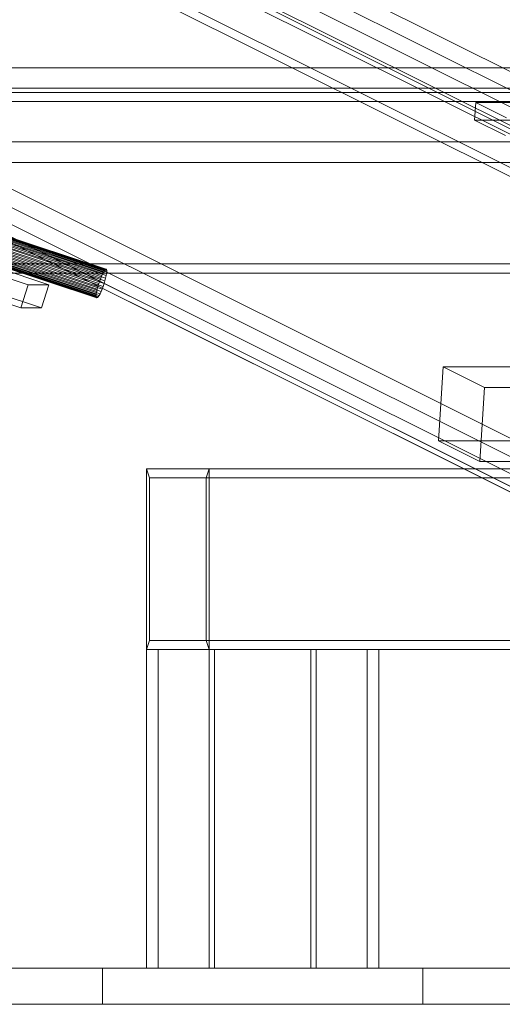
# Model space of a CAD drawing. Header units: millimetres. Extents: x -4395 to 65662, y -65530 to 6847.
# Tile 101 of 256: x 2698 to 2858, y -53000 to -52673. Entities that reach past the tile are written whole.
import ezdxf

# ---------------------------------------------------------------- set-up
doc = ezdxf.new("R2010")
doc.units = ezdxf.units.MM
doc.layers.add('R33_DET_lateral_C06', color=7, linetype='Continuous', lineweight=0)
doc.layers.add('R33_DET_lateral_C07', color=7, linetype='Continuous', lineweight=0)

msp = doc.modelspace()

# ---------------------------------------------------------------- linework, layer by layer
at = {"layer": 'R33_DET_lateral_C06'}
for p, q in [((2926.194, -52734.77), (2378.287, -52460.817)), ((2401.731, -52460.817), (2949.638, -52734.77)), ((2377.931, -52466.728), (2925.838, -52740.682)), ((2949.282, -52740.682), (2401.374, -52466.728)), ((2932.923, -52758.263), (2432.923, -52508.263)), ((2432.744, -52511.218), (2932.744, -52761.218)), ((2925.66, -52743.638), (2572.802, -52567.209)), ((2576.553, -52567.209), (2929.411, -52743.638)), ((2919.063, -52853.001), (2566.206, -52676.572)), ((2589.65, -52676.572), (2942.507, -52853.001)), ((2565.85, -52682.484), (2918.707, -52858.912)), ((2565.85, -52682.484), (2860.534, -52829.826)), ((2922.458, -52858.912), (2569.601, -52682.484)), ((2864.285, -52829.826), (2569.601, -52682.484)), ((2942.151, -52858.912), (2589.294, -52682.484)), ((2639.692, -52688.956), (3033.547, -52688.956)), ((3047.234, -52695.8), (2653.38, -52695.8)), ((2489.937, -52697.145), (3052.586, -52697.145)), ((2510.775, -52697.145), (3073.425, -52697.145)), ((3053.628, -52700.145), (2490.978, -52700.145)), ((3072.383, -52700.145), (2509.733, -52700.145)), ((2848.817, -52706.386), (2849.173, -52700.474)), ((2859.439, -52705.607), (2849.173, -52700.474)), ((2849.173, -52700.474), (2873.555, -52700.474)), ((2873.198, -52706.386), (2848.817, -52706.386)), ((2848.817, -52706.386), (2859.083, -52711.519)), ((3032.061, -52713.587), (2638.207, -52713.587)), ((2651.894, -52720.431), (3045.749, -52720.431)), ((3053.628, -52754.145), (2490.978, -52754.145)), ((2509.733, -52754.145), (3072.383, -52754.145)), ((2489.937, -52757.145), (3052.586, -52757.145)), ((3073.425, -52757.145), (2510.775, -52757.145)), ((2836.878, -52812.923), (2838.363, -52788.292)), ((2852.051, -52795.135), (2838.363, -52788.292)), ((2838.363, -52788.292), (3232.218, -52788.292)), ((2852.051, -52795.135), (2850.565, -52819.767)), ((3245.905, -52795.135), (2852.051, -52795.135)), ((3230.732, -52812.923), (2836.878, -52812.923)), ((2836.878, -52812.923), (2850.565, -52819.767)), ((2850.565, -52819.767), (3244.42, -52819.767)), ((2739.937, -52882.145), (2739.937, -52822.145)), ((2739.937, -52822.145), (3302.586, -52822.145)), ((2740.978, -52825.145), (2739.937, -52822.145)), ((2739.937, -52822.145), (2760.775, -52822.145)), ((2759.733, -52825.145), (2760.775, -52822.145)), ((2760.775, -52822.145), (3323.425, -52822.145)), ((2760.775, -52822.145), (2760.775, -52882.145)), ((3303.628, -52825.145), (2740.978, -52825.145)), ((2740.978, -52825.145), (2740.978, -52879.145)), ((2759.733, -52825.145), (2740.978, -52825.145)), ((3322.383, -52825.145), (2759.733, -52825.145)), ((2759.733, -52879.145), (2759.733, -52825.145)), ((2740.978, -52879.145), (2739.937, -52882.145)), ((2739.937, -52988), (2739.937, -52882.145)), ((2739.937, -52882.145), (2760.775, -52882.145)), ((2739.937, -52882.145), (2743.792, -52882.145)), ((2796.201, -52882.145), (2739.937, -52882.145)), ((2739.937, -52882.145), (3302.586, -52882.145)), ((3303.628, -52879.145), (2740.978, -52879.145)), ((2740.978, -52879.145), (2759.733, -52879.145)), ((2762.547, -52882.145), (2743.792, -52882.145)), ((2743.792, -52882.145), (2743.792, -52988)), ((2743.792, -52882.145), (2794.43, -52882.145)), ((2759.733, -52879.145), (3322.383, -52879.145)), ((2760.775, -52882.145), (2759.733, -52879.145)), ((2760.775, -52882.145), (2760.775, -52988)), ((2762.547, -52882.145), (2760.775, -52882.145)), ((2760.775, -52882.145), (2817.04, -52882.145)), ((3323.425, -52882.145), (2760.775, -52882.145)), ((2762.547, -52988), (2762.547, -52882.145)), ((2813.185, -52882.145), (2762.547, -52882.145)), ((2794.43, -52882.145), (2794.43, -52988)), ((2796.201, -52882.145), (2794.43, -52882.145)), ((2794.43, -52882.145), (2813.185, -52882.145)), ((2796.201, -52988), (2796.201, -52882.145)), ((2817.04, -52882.145), (2796.201, -52882.145)), ((2813.185, -52882.145), (2813.185, -52988)), ((2817.04, -52882.145), (2813.185, -52882.145)), ((2817.04, -52988), (2817.04, -52882.145)), ((2725.349, -52988), (2662.833, -52988)), ((2662.833, -52988), (2831.628, -52988)), ((2894.144, -52988), (2725.349, -52988)), ((2725.349, -52988), (2725.349, -53000)), ((2760.775, -52988), (2739.937, -52988)), ((2743.792, -52988), (2739.937, -52988)), ((2739.937, -52988), (2796.201, -52988)), ((2743.792, -52988), (2762.547, -52988)), ((2794.43, -52988), (2743.792, -52988)), ((2760.775, -52988), (2762.547, -52988)), ((2817.04, -52988), (2760.775, -52988)), ((2762.547, -52988), (2813.185, -52988)), ((2794.43, -52988), (2796.201, -52988)), ((2813.185, -52988), (2794.43, -52988)), ((2796.201, -52988), (2817.04, -52988)), ((2813.185, -52988), (2817.04, -52988)), ((2831.628, -52988), (2894.144, -52988)), ((2831.628, -52988), (2831.628, -53000)), ((2831.628, -53000), (2662.833, -53000)), ((2662.833, -53000), (2725.349, -53000)), ((2725.349, -53000), (2894.144, -53000)), ((2894.144, -53000), (2831.628, -53000))]:
    msp.add_line(p, q, dxfattribs=at)
at = {"layer": 'R33_DET_lateral_C07'}
for p, q in [((2541.514, -52708.225), (2700.656, -52761.097)), ((2707.563, -52761.097), (2548.421, -52708.225)), ((2698.205, -52768.7), (2539.063, -52715.828)), ((2545.971, -52715.828), (2705.113, -52768.7)), ((2726.31, -52756.003), (2613.975, -52718.682)), ((2726.508, -52755.912), (2614.173, -52718.591)), ((2726.647, -52756.003), (2614.312, -52718.682)), ((2724.765, -52758.846), (2612.429, -52721.524)), ((2725.11, -52758.024), (2612.774, -52720.703)), ((2725.449, -52757.304), (2613.114, -52719.983)), ((2725.77, -52756.713), (2613.435, -52719.392)), ((2726.061, -52756.274), (2613.726, -52718.953)), ((2726.36, -52758.846), (2614.025, -52721.524)), ((2726.545, -52758.024), (2614.21, -52720.703)), ((2726.67, -52757.304), (2614.335, -52719.983)), ((2726.722, -52756.274), (2614.387, -52718.953)), ((2726.73, -52756.713), (2614.394, -52719.392)), ((2723.593, -52762.483), (2611.257, -52725.162)), ((2723.831, -52761.591), (2611.495, -52724.27)), ((2611.778, -52723.343), (2724.113, -52760.664)), ((2724.429, -52759.737), (2612.093, -52722.416)), ((2725.188, -52762.483), (2612.853, -52725.162)), ((2725.525, -52761.591), (2613.189, -52724.27)), ((2725.84, -52760.664), (2613.504, -52723.343)), ((2726.122, -52759.737), (2613.787, -52722.416)), ((2723.223, -52764.615), (2610.888, -52727.294)), ((2723.231, -52765.054), (2610.895, -52727.733)), ((2723.283, -52764.024), (2610.947, -52726.703)), ((2723.306, -52765.325), (2610.97, -52728.004)), ((2723.408, -52763.304), (2611.072, -52725.983)), ((2723.445, -52765.416), (2611.109, -52728.095)), ((2723.643, -52765.325), (2611.307, -52728.004)), ((2723.892, -52765.054), (2611.556, -52727.733)), ((2724.183, -52764.615), (2611.847, -52727.294)), ((2724.504, -52764.024), (2612.168, -52726.703)), ((2724.843, -52763.304), (2612.508, -52725.983)), ((2725.449, -52757.304), (2725.11, -52758.024)), ((2725.77, -52756.713), (2725.449, -52757.304)), ((2726.061, -52756.274), (2725.77, -52756.713)), ((2726.31, -52756.003), (2726.061, -52756.274)), ((2726.508, -52755.912), (2726.31, -52756.003)), ((2726.647, -52756.003), (2726.508, -52755.912)), ((2726.545, -52758.024), (2726.67, -52757.304)), ((2726.722, -52756.274), (2726.647, -52756.003)), ((2726.67, -52757.304), (2726.73, -52756.713)), ((2726.73, -52756.713), (2726.722, -52756.274)), ((2698.205, -52768.7), (2700.656, -52761.097)), ((2700.656, -52761.097), (2707.563, -52761.097)), ((2707.563, -52761.097), (2705.113, -52768.7)), ((2724.113, -52760.664), (2723.831, -52761.591)), ((2724.429, -52759.737), (2724.113, -52760.664)), ((2724.765, -52758.846), (2724.429, -52759.737)), ((2725.11, -52758.024), (2724.765, -52758.846)), ((2725.525, -52761.591), (2725.84, -52760.664)), ((2725.84, -52760.664), (2726.122, -52759.737)), ((2726.122, -52759.737), (2726.36, -52758.846)), ((2726.36, -52758.846), (2726.545, -52758.024)), ((2723.283, -52764.024), (2723.223, -52764.615)), ((2723.408, -52763.304), (2723.283, -52764.024)), ((2723.593, -52762.483), (2723.408, -52763.304)), ((2723.831, -52761.591), (2723.593, -52762.483)), ((2724.183, -52764.615), (2724.504, -52764.024)), ((2724.504, -52764.024), (2724.843, -52763.304)), ((2724.843, -52763.304), (2725.188, -52762.483)), ((2725.188, -52762.483), (2725.525, -52761.591)), ((2723.223, -52764.615), (2723.231, -52765.054)), ((2723.231, -52765.054), (2723.306, -52765.325)), ((2723.306, -52765.325), (2723.445, -52765.416)), ((2723.445, -52765.416), (2723.643, -52765.325)), ((2723.643, -52765.325), (2723.892, -52765.054)), ((2723.892, -52765.054), (2724.183, -52764.615)), ((2705.113, -52768.7), (2698.205, -52768.7))]:
    msp.add_line(p, q, dxfattribs=at)

doc.saveas('drawing.dxf')
